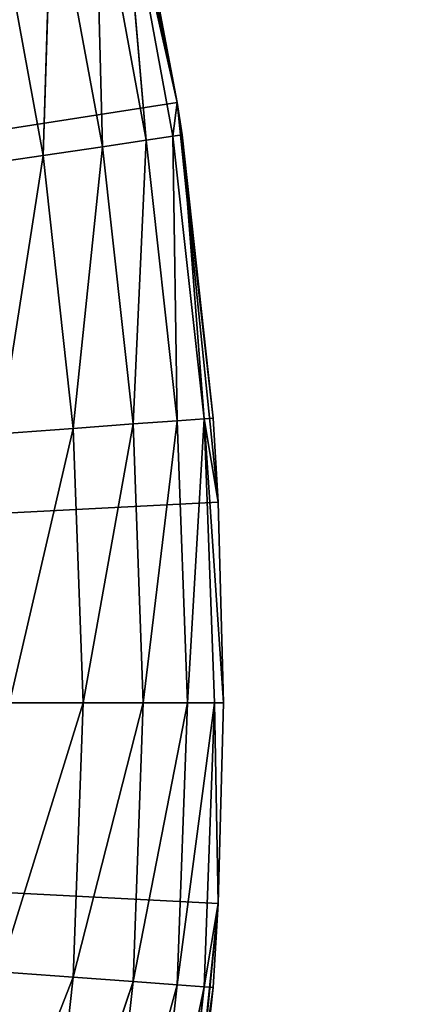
# Model space of a CAD drawing. Extents: x 0.1 to 13.5, y 0.1 to 13.1.
# Tile 159 of 205: x 12.1075 to 12.175, y 10.0163 to 10.1804. Entities that reach past the tile are written whole.
import ezdxf

# ---------------------------------------------------------------- set-up
doc = ezdxf.new("R2010")
doc.units = 0
doc.header["$LTSCALE"] = 2.54
doc.layers.get('0').update_dxf_attribs({"color": 13, "linetype": 'CONTINUOUS'})

# ---------------------------------------------------------------- blocks, each defined once
blk = doc.blocks.new('UCHWYT_NA_PAPIER_TOALETOWY')
at = {"color": 0}
for p, q in [((12.13376, 10.1666, 6.901), (12.12007, 10.23211, 6.901)), ((12.13376, 10.1666, 6.901), (12.12007, 10.23211, 6.901)), ((12.12595, 10.2079, 7.301), (12.13376, 10.1666, 6.901)), ((12.12595, 10.2079, 7.301), (12.13376, 10.1666, 6.901)), ((12.12595, 10.2079, 7.301), (12.13376, 10.1666, 7.301)), ((12.12595, 10.2079, 7.301), (12.13376, 10.1666, 7.301)), ((12.12007, 10.20659, 7.33521), (12.12861, 10.16033, 7.33521)), ((12.12007, 10.20659, 7.33521), (12.12861, 10.16033, 7.33521)), ((12.12007, 10.20659, 7.33521), (12.12132, 10.15926, 7.351)), ((12.12007, 10.20659, 7.33521), (12.12132, 10.15926, 7.351)), ((12.12447, 10.20757, 7.31837), (12.13376, 10.1666, 7.301)), ((12.12447, 10.20757, 7.31837), (12.13376, 10.1666, 7.301)), ((12.12447, 10.20757, 7.31837), (12.13307, 10.16099, 7.31837)), ((12.12447, 10.20757, 7.31837), (12.13307, 10.16099, 7.31837)), ((12.12447, 10.20757, 7.31837), (12.12861, 10.16033, 7.33521)), ((12.12447, 10.20757, 7.31837), (12.12861, 10.16033, 7.33521)), ((12.11288, 10.20499, 7.351), (12.11143, 10.15781, 7.36528)), ((12.11288, 10.20499, 7.351), (12.11143, 10.15781, 7.36528)), ((12.11288, 10.20499, 7.351), (12.12132, 10.15926, 7.351)), ((12.11288, 10.20499, 7.351), (12.12132, 10.15926, 7.351)), ((12.10312, 10.20281, 7.36528), (12.11143, 10.15781, 7.36528)), ((12.10312, 10.20281, 7.36528), (12.11143, 10.15781, 7.36528)), ((12.13376, 10.1666, 6.901), (11.4915, 10.06657, 6.901)), ((12.13376, 10.1666, 6.901), (11.4915, 10.06657, 6.901)), ((12.13376, 10.1666, 7.301), (12.13307, 10.16099, 7.31837)), ((12.14064, 10.10003, 6.901), (12.13376, 10.1666, 6.901)), ((12.13376, 10.1666, 6.901), (12.13977, 10.11402, 7.301)), ((12.13376, 10.1666, 6.901), (12.13977, 10.11402, 7.301)), ((12.13376, 10.1666, 6.901), (12.13458, 10.16121, 7.301)), ((12.13376, 10.1666, 7.301), (12.13376, 10.1666, 6.901)), ((12.13376, 10.1666, 7.301), (12.13376, 10.1666, 6.901)), ((12.13376, 10.1666, 7.301), (12.13458, 10.16121, 7.301)), ((12.13376, 10.1666, 6.901), (12.13458, 10.16121, 7.301)), ((12.14064, 10.10003, 6.901), (12.13376, 10.1666, 6.901)), ((12.12132, 10.15926, 7.351), (12.12861, 10.16033, 7.33521)), ((12.12132, 10.15926, 7.351), (12.12861, 10.16033, 7.33521)), ((12.12641, 10.11304, 7.351), (12.12861, 10.16033, 7.33521)), ((12.12641, 10.11304, 7.351), (12.12861, 10.16033, 7.33521)), ((12.12861, 10.16033, 7.33521), (12.13307, 10.16099, 7.31837)), ((12.12861, 10.16033, 7.33521), (12.13307, 10.16099, 7.31837)), ((12.13375, 10.11358, 7.33521), (12.12861, 10.16033, 7.33521)), ((12.13375, 10.11358, 7.33521), (12.12861, 10.16033, 7.33521)), ((12.13307, 10.16099, 7.31837), (12.13458, 10.16121, 7.301)), ((12.13375, 10.11358, 7.33521), (12.13307, 10.16099, 7.31837)), ((12.13375, 10.11358, 7.33521), (12.13307, 10.16099, 7.31837)), ((12.13825, 10.11391, 7.31837), (12.13307, 10.16099, 7.31837)), ((12.13825, 10.11391, 7.31837), (12.13307, 10.16099, 7.31837)), ((12.13458, 10.16121, 7.301), (12.13977, 10.11402, 7.301)), ((12.13825, 10.11391, 7.31837), (12.13458, 10.16121, 7.301)), ((12.13825, 10.11391, 7.31837), (12.13458, 10.16121, 7.301)), ((12.13458, 10.16121, 7.301), (12.13977, 10.11402, 7.301)), ((12.11143, 10.15781, 7.36528), (12.12132, 10.15926, 7.351)), ((12.11143, 10.15781, 7.36528), (12.12132, 10.15926, 7.351)), ((12.11644, 10.11231, 7.36528), (12.12132, 10.15926, 7.351)), ((12.11644, 10.11231, 7.36528), (12.12132, 10.15926, 7.351)), ((12.12641, 10.11304, 7.351), (12.12132, 10.15926, 7.351)), ((12.12641, 10.11304, 7.351), (12.12132, 10.15926, 7.351)), ((12.09924, 10.15601, 7.37761), (12.11143, 10.15781, 7.36528)), ((12.09924, 10.15601, 7.37761), (12.11143, 10.15781, 7.36528)), ((12.10414, 10.11141, 7.37761), (12.11143, 10.15781, 7.36528)), ((12.10414, 10.11141, 7.37761), (12.11143, 10.15781, 7.36528)), ((12.11644, 10.11231, 7.36528), (12.11143, 10.15781, 7.36528)), ((12.11644, 10.11231, 7.36528), (12.11143, 10.15781, 7.36528)), ((12.12641, 10.11304, 7.351), (12.11644, 10.11231, 7.36528)), ((12.12641, 10.11304, 7.351), (12.11644, 10.11231, 7.36528)), ((12.11811, 10.06657, 7.36528), (12.12641, 10.11304, 7.351)), ((12.11811, 10.06657, 7.36528), (12.12641, 10.11304, 7.351)), ((12.13375, 10.11358, 7.33521), (12.12641, 10.11304, 7.351)), ((12.13375, 10.11358, 7.33521), (12.12641, 10.11304, 7.351)), ((12.12811, 10.06657, 7.351), (12.12641, 10.11304, 7.351)), ((12.12811, 10.06657, 7.351), (12.12641, 10.11304, 7.351)), ((12.12811, 10.06657, 7.351), (12.13375, 10.11358, 7.33521)), ((12.12811, 10.06657, 7.351), (12.13375, 10.11358, 7.33521)), ((12.13825, 10.11391, 7.31837), (12.13375, 10.11358, 7.33521)), ((12.13825, 10.11391, 7.31837), (12.13375, 10.11358, 7.33521)), ((12.13547, 10.06657, 7.33521), (12.13375, 10.11358, 7.33521)), ((12.13547, 10.06657, 7.33521), (12.13375, 10.11358, 7.33521)), ((12.13547, 10.06657, 7.33521), (12.13825, 10.11391, 7.31837)), ((12.13547, 10.06657, 7.33521), (12.13825, 10.11391, 7.31837)), ((12.13977, 10.11402, 7.301), (12.13825, 10.11391, 7.31837)), ((12.13977, 10.11402, 7.301), (12.13825, 10.11391, 7.31837)), ((12.13825, 10.11391, 7.31837), (12.14064, 10.10003, 7.301)), ((12.13998, 10.06657, 7.31837), (12.13825, 10.11391, 7.31837)), ((12.13998, 10.06657, 7.31837), (12.13825, 10.11391, 7.31837)), ((12.1415, 10.06657, 7.301), (12.13825, 10.11391, 7.31837)), ((12.1415, 10.06657, 7.301), (12.13825, 10.11391, 7.31837)), ((12.13825, 10.11391, 7.31837), (12.14064, 10.10003, 7.301)), ((12.14064, 10.10003, 6.901), (12.13977, 10.11402, 7.301)), ((12.13977, 10.11402, 7.301), (12.14064, 10.10003, 7.301)), ((12.14064, 10.10003, 6.901), (12.13977, 10.11402, 7.301)), ((12.13977, 10.11402, 7.301), (12.14064, 10.10003, 7.301)), ((12.11644, 10.11231, 7.36528), (12.10414, 10.11141, 7.37761)), ((12.11644, 10.11231, 7.36528), (12.10414, 10.11141, 7.37761)), ((12.10578, 10.06657, 7.37761), (12.11644, 10.11231, 7.36528)), ((12.10578, 10.06657, 7.37761), (12.11644, 10.11231, 7.36528)), ((12.11811, 10.06657, 7.36528), (12.11644, 10.11231, 7.36528)), ((12.11811, 10.06657, 7.36528), (12.11644, 10.11231, 7.36528)), ((11.4915, 10.06657, 6.901), (12.14064, 10.10003, 6.901)), ((11.4915, 10.06657, 6.901), (12.14064, 10.10003, 6.901)), ((12.1415, 10.06657, 6.901), (12.14064, 10.10003, 7.301)), ((12.14064, 10.10003, 7.301), (12.1415, 10.06657, 7.301)), ((12.1415, 10.06657, 6.901), (12.14064, 10.10003, 7.301)), ((12.1415, 10.06657, 6.901), (12.14064, 10.10003, 6.901)), ((12.14064, 10.10003, 6.901), (12.14064, 10.10003, 7.301)), ((12.14064, 10.10003, 6.901), (12.14064, 10.10003, 7.301)), ((12.1415, 10.06657, 6.901), (12.14064, 10.10003, 6.901)), ((12.14064, 10.10003, 7.301), (12.1415, 10.06657, 7.301)), ((12.14064, 10.03311, 6.901), (11.4915, 10.06657, 6.901)), ((11.4915, 10.06657, 6.901), (12.1415, 10.06657, 6.901)), ((11.4915, 10.06657, 6.901), (12.1415, 10.06657, 6.901)), ((12.14064, 10.03311, 6.901), (11.4915, 10.06657, 6.901)), ((12.10414, 10.02173, 7.37761), (12.11811, 10.06657, 7.36528)), ((12.10414, 10.02173, 7.37761), (12.11811, 10.06657, 7.36528)), ((12.11811, 10.06657, 7.36528), (12.10578, 10.06657, 7.37761)), ((12.11811, 10.06657, 7.36528), (12.10578, 10.06657, 7.37761)), ((12.11644, 10.02083, 7.36528), (12.11811, 10.06657, 7.36528)), ((12.11644, 10.02083, 7.36528), (12.11811, 10.06657, 7.36528)), ((12.11644, 10.02083, 7.36528), (12.12811, 10.06657, 7.351)), ((12.11644, 10.02083, 7.36528), (12.12811, 10.06657, 7.351)), ((12.12811, 10.06657, 7.351), (12.11811, 10.06657, 7.36528)), ((12.12811, 10.06657, 7.351), (12.11811, 10.06657, 7.36528)), ((12.12641, 10.0201, 7.351), (12.12811, 10.06657, 7.351)), ((12.12641, 10.0201, 7.351), (12.12811, 10.06657, 7.351)), ((12.12641, 10.0201, 7.351), (12.13547, 10.06657, 7.33521)), ((12.12641, 10.0201, 7.351), (12.13547, 10.06657, 7.33521)), ((12.13547, 10.06657, 7.33521), (12.12811, 10.06657, 7.351)), ((12.13547, 10.06657, 7.33521), (12.12811, 10.06657, 7.351)), ((12.13998, 10.06657, 7.31837), (12.13375, 10.01956, 7.33521)), ((12.13375, 10.01956, 7.33521), (12.13547, 10.06657, 7.33521)), ((12.13375, 10.01956, 7.33521), (12.13547, 10.06657, 7.33521)), ((12.13998, 10.06657, 7.31837), (12.13375, 10.01956, 7.33521)), ((12.13998, 10.06657, 7.31837), (12.13547, 10.06657, 7.33521)), ((12.13998, 10.06657, 7.31837), (12.13547, 10.06657, 7.33521)), ((12.13825, 10.01924, 7.31837), (12.13998, 10.06657, 7.31837)), ((12.13825, 10.01924, 7.31837), (12.13998, 10.06657, 7.31837)), ((12.14064, 10.03311, 7.301), (12.13998, 10.06657, 7.31837)), ((12.14064, 10.03311, 7.301), (12.13998, 10.06657, 7.31837)), ((12.1415, 10.06657, 7.301), (12.13998, 10.06657, 7.31837)), ((12.1415, 10.06657, 7.301), (12.13998, 10.06657, 7.31837)), ((12.14064, 10.03311, 6.901), (12.1415, 10.06657, 7.301)), ((12.1415, 10.06657, 7.301), (12.14064, 10.03311, 7.301)), ((12.14064, 10.03311, 6.901), (12.1415, 10.06657, 7.301)), ((12.14064, 10.03311, 6.901), (12.1415, 10.06657, 6.901)), ((12.14064, 10.03311, 6.901), (12.1415, 10.06657, 6.901)), ((12.1415, 10.06657, 7.301), (12.14064, 10.03311, 7.301)), ((12.1415, 10.06657, 6.901), (12.1415, 10.06657, 7.301)), ((12.1415, 10.06657, 6.901), (12.1415, 10.06657, 7.301)), ((12.13376, 9.96654, 6.901), (12.14064, 10.03311, 6.901)), ((12.13376, 9.96654, 6.901), (12.14064, 10.03311, 6.901)), ((12.13458, 9.97193, 7.301), (12.14064, 10.03311, 6.901)), ((12.13458, 9.97193, 7.301), (12.14064, 10.03311, 6.901)), ((12.14064, 10.03311, 7.301), (12.13825, 10.01924, 7.31837)), ((12.14064, 10.03311, 7.301), (12.13825, 10.01924, 7.31837)), ((12.14064, 10.03311, 7.301), (12.13977, 10.01912, 7.301)), ((12.13977, 10.01912, 7.301), (12.14064, 10.03311, 6.901)), ((12.13977, 10.01912, 7.301), (12.14064, 10.03311, 6.901)), ((12.14064, 10.03311, 7.301), (12.13977, 10.01912, 7.301)), ((12.14064, 10.03311, 6.901), (12.14064, 10.03311, 7.301)), ((12.14064, 10.03311, 6.901), (12.14064, 10.03311, 7.301)), ((12.09924, 9.97713, 7.37761), (12.11644, 10.02083, 7.36528)), ((12.09924, 9.97713, 7.37761), (12.11644, 10.02083, 7.36528)), ((12.11644, 10.02083, 7.36528), (12.10414, 10.02173, 7.37761)), ((12.11644, 10.02083, 7.36528), (12.10414, 10.02173, 7.37761)), ((12.11143, 9.97534, 7.36528), (12.11644, 10.02083, 7.36528)), ((12.11143, 9.97534, 7.36528), (12.11644, 10.02083, 7.36528)), ((12.12641, 10.0201, 7.351), (12.11644, 10.02083, 7.36528)), ((12.12641, 10.0201, 7.351), (12.11644, 10.02083, 7.36528)), ((12.11143, 9.97534, 7.36528), (12.12641, 10.0201, 7.351)), ((12.11143, 9.97534, 7.36528), (12.12641, 10.0201, 7.351)), ((12.12132, 9.97388, 7.351), (12.12641, 10.0201, 7.351)), ((12.12132, 9.97388, 7.351), (12.12641, 10.0201, 7.351)), ((12.13375, 10.01956, 7.33521), (12.12132, 9.97388, 7.351)), ((12.13375, 10.01956, 7.33521), (12.12132, 9.97388, 7.351)), ((12.13375, 10.01956, 7.33521), (12.12641, 10.0201, 7.351)), ((12.13375, 10.01956, 7.33521), (12.12641, 10.0201, 7.351)), ((12.13375, 10.01956, 7.33521), (12.12861, 9.97281, 7.33521)), ((12.13375, 10.01956, 7.33521), (12.12861, 9.97281, 7.33521)), ((12.13825, 10.01924, 7.31837), (12.12861, 9.97281, 7.33521)), ((12.13825, 10.01924, 7.31837), (12.12861, 9.97281, 7.33521)), ((12.13307, 9.97215, 7.31837), (12.13825, 10.01924, 7.31837)), ((12.13307, 9.97215, 7.31837), (12.13825, 10.01924, 7.31837)), ((12.13977, 10.01912, 7.301), (12.13307, 9.97215, 7.31837)), ((12.13977, 10.01912, 7.301), (12.13307, 9.97215, 7.31837)), ((12.13375, 10.01956, 7.33521), (12.13825, 10.01924, 7.31837)), ((12.13375, 10.01956, 7.33521), (12.13825, 10.01924, 7.31837)), ((12.13977, 10.01912, 7.301), (12.13458, 9.97193, 7.301)), ((12.13977, 10.01912, 7.301), (12.13458, 9.97193, 7.301)), ((12.13977, 10.01912, 7.301), (12.13825, 10.01924, 7.31837)), ((12.13977, 10.01912, 7.301), (12.13825, 10.01924, 7.31837))]:
    blk.add_line(p, q, dxfattribs=at)
mesh = blk.add_polyface(dxfattribs=at)
corners = [(13.4915, 12.86657, 19.801), (0.2915, 12.86657, 19.801), (13.4915, 0.56657, 19.801)]
mesh.append_faces([[corners[k] for k in face] for face in [(0, 1, 2)]], dxfattribs={"color": 0})
mesh = blk.add_polyface(dxfattribs=at)
corners = [(13.4915, 0.56657, 19.801), (0.2915, 12.86657, 19.801), (0.2915, 0.06657, 19.801)]
mesh.append_faces([[corners[k] for k in face] for face in [(0, 1, 2)]], dxfattribs={"color": 0})
mesh = blk.add_polyface(dxfattribs=at)
corners = [(13.4915, 12.86657, 19.70101), (0.2915, 0.06657, 19.70101), (0.2915, 12.86657, 19.70101)]
mesh.append_faces([[corners[k] for k in face] for face in [(0, 1, 2)]], dxfattribs={"color": 0})
mesh = blk.add_polyface(dxfattribs=at)
corners = [(13.4915, 0.56657, 19.70101), (0.2915, 0.06657, 19.70101), (13.4915, 12.86657, 19.70101)]
mesh.append_faces([[corners[k] for k in face] for face in [(0, 1, 2)]], dxfattribs={"color": 0})
mesh = blk.add_polyface(dxfattribs=at)
corners = [(13.4915, 12.86657, 6.801), (2.45732, 8.79487, 6.801), (2.5343, 8.82948, 6.801)]
mesh.append_faces([[corners[k] for k in face] for face in [(0, 1, 2)]], dxfattribs={"color": 0})
mesh = blk.add_polyface(dxfattribs=at)
corners = [(13.4915, 12.86657, 6.801), (11.3718, 10.39546, 6.801), (2.45732, 8.79487, 6.801)]
mesh.append_faces([[corners[k] for k in face] for face in [(0, 1, 2)]], dxfattribs={"color": 0})
mesh = blk.add_polyface(dxfattribs=at)
corners = [(13.4915, 12.86657, 6.801), (2.5343, 8.82948, 6.801), (2.60436, 8.87655, 6.801)]
mesh.append_faces([[corners[k] for k in face] for face in [(0, 1, 2)]], dxfattribs={"color": 0})
mesh = blk.add_polyface(dxfattribs=at)
corners = [(13.4915, 12.86657, 6.801), (2.60436, 8.87655, 6.801), (2.66551, 8.93473, 6.801)]
mesh.append_faces([[corners[k] for k in face] for face in [(0, 1, 2)]], dxfattribs={"color": 0})
mesh = blk.add_polyface(dxfattribs=at)
corners = [(13.4915, 12.86657, 6.801), (2.63619, 10.12735, 6.801), (2.6204, 10.18628, 6.801)]
mesh.append_faces([[corners[k] for k in face] for face in [(0, 1, 2)]], dxfattribs={"color": 0})
mesh = blk.add_polyface(dxfattribs=at)
corners = [(13.4915, 12.86657, 6.801), (2.6415, 10.06657, 6.801), (2.63619, 10.12735, 6.801)]
mesh.append_faces([[corners[k] for k in face] for face in [(0, 1, 2)]], dxfattribs={"color": 0})
mesh = blk.add_polyface(dxfattribs=at)
corners = [(13.4915, 12.86657, 6.801), (2.69658, 9.55968, 6.801), (2.6415, 9.62364, 6.801)]
mesh.append_faces([[corners[k] for k in face] for face in [(0, 1, 2)]], dxfattribs={"color": 0})
mesh = blk.add_polyface(dxfattribs=at)
corners = [(13.4915, 12.86657, 6.801), (2.6415, 9.62364, 6.801), (2.6415, 10.06657, 6.801)]
mesh.append_faces([[corners[k] for k in face] for face in [(0, 1, 2)]], dxfattribs={"color": 0})
mesh = blk.add_polyface(dxfattribs=at)
corners = [(13.4915, 12.86657, 6.801), (2.66551, 8.93473, 6.801), (2.716, 9.00237, 6.801)]
mesh.append_faces([[corners[k] for k in face] for face in [(0, 1, 2)]], dxfattribs={"color": 0})
mesh = blk.add_polyface(dxfattribs=at)
corners = [(13.4915, 12.86657, 6.801), (2.74011, 9.48737, 6.801), (2.69658, 9.55968, 6.801)]
mesh.append_faces([[corners[k] for k in face] for face in [(0, 1, 2)]], dxfattribs={"color": 0})
mesh = blk.add_polyface(dxfattribs=at)
corners = [(13.4915, 12.86657, 6.801), (2.716, 9.00237, 6.801), (2.75439, 9.07754, 6.801)]
mesh.append_faces([[corners[k] for k in face] for face in [(0, 1, 2)]], dxfattribs={"color": 0})
mesh = blk.add_polyface(dxfattribs=at)
corners = [(13.4915, 12.86657, 6.801), (2.77086, 9.40876, 6.801), (2.74011, 9.48737, 6.801)]
mesh.append_faces([[corners[k] for k in face] for face in [(0, 1, 2)]], dxfattribs={"color": 0})
mesh = blk.add_polyface(dxfattribs=at)
corners = [(13.4915, 12.86657, 6.801), (2.75439, 9.07754, 6.801), (2.77959, 9.1581, 6.801)]
mesh.append_faces([[corners[k] for k in face] for face in [(0, 1, 2)]], dxfattribs={"color": 0})
mesh = blk.add_polyface(dxfattribs=at)
corners = [(13.4915, 12.86657, 6.801), (2.78795, 9.3261, 6.801), (2.77086, 9.40876, 6.801)]
mesh.append_faces([[corners[k] for k in face] for face in [(0, 1, 2)]], dxfattribs={"color": 0})
mesh = blk.add_polyface(dxfattribs=at)
corners = [(13.4915, 12.86657, 6.801), (2.77959, 9.1581, 6.801), (2.79089, 9.24175, 6.801)]
mesh.append_faces([[corners[k] for k in face] for face in [(0, 1, 2)]], dxfattribs={"color": 0})
mesh = blk.add_polyface(dxfattribs=at)
corners = [(13.4915, 12.86657, 6.801), (2.79089, 9.24175, 6.801), (2.78795, 9.3261, 6.801)]
mesh.append_faces([[corners[k] for k in face] for face in [(0, 1, 2)]], dxfattribs={"color": 0})
mesh = blk.add_polyface(dxfattribs=at)
corners = [(13.4915, 12.86657, 6.801), (11.83619, 10.12735, 6.801), (11.8204, 10.18628, 6.801)]
mesh.append_faces([[corners[k] for k in face] for face in [(0, 1, 2)]], dxfattribs={"color": 0})
mesh = blk.add_polyface(dxfattribs=at)
corners = [(13.4915, 12.86657, 6.901), (11.8204, 10.18628, 6.901), (11.83619, 10.12735, 6.901)]
mesh.append_faces([[corners[k] for k in face] for face in [(0, 1, 2)]], dxfattribs={"color": 0})
mesh = blk.add_polyface(dxfattribs=at)
corners = [(13.4915, 7.26657, 6.801), (11.83619, 10.00579, 6.801), (13.4915, 12.86657, 6.801)]
mesh.append_faces([[corners[k] for k in face] for face in [(0, 1, 2)]], dxfattribs={"color": 0})
mesh = blk.add_polyface(dxfattribs=at)
corners = [(13.4915, 12.86657, 6.801), (11.83619, 10.00579, 6.801), (11.8415, 10.06657, 6.801)]
mesh.append_faces([[corners[k] for k in face] for face in [(0, 1, 2)]], dxfattribs={"color": 0})
mesh = blk.add_polyface(dxfattribs=at)
corners = [(13.4915, 12.86657, 6.801), (11.8415, 10.06657, 6.801), (11.83619, 10.12735, 6.801)]
mesh.append_faces([[corners[k] for k in face] for face in [(0, 1, 2)]], dxfattribs={"color": 0})
mesh = blk.add_polyface(dxfattribs=at)
corners = [(13.4915, 12.86657, 6.901), (11.83619, 10.12735, 6.901), (11.8415, 10.06657, 6.901)]
mesh.append_faces([[corners[k] for k in face] for face in [(0, 1, 2)]], dxfattribs={"color": 0})
mesh = blk.add_polyface(dxfattribs=at)
corners = [(13.4915, 12.86657, 6.901), (11.8415, 10.06657, 6.901), (13.4915, 7.26657, 6.901)]
mesh.append_faces([[corners[k] for k in face] for face in [(0, 1, 2)]], dxfattribs={"color": 0})
mesh = blk.add_polyface(dxfattribs=at)
corners = [(13.2915, 7.06657, 6.901), (2.41121, 10.39546, 6.901), (2.4665, 10.36968, 6.901)]
mesh.append_faces([[corners[k] for k in face] for face in [(0, 1, 2)]], dxfattribs={"color": 0})
mesh = blk.add_polyface(dxfattribs=at)
corners = [(13.2915, 7.06657, 6.901), (11.3718, 9.73768, 6.901), (2.41121, 10.39546, 6.901)]
mesh.append_faces([[corners[k] for k in face] for face in [(0, 1, 2)]], dxfattribs={"color": 0})
mesh = blk.add_polyface(dxfattribs=at)
corners = [(13.2915, 7.06657, 6.901), (2.4665, 10.36968, 6.901), (2.51648, 10.33469, 6.901)]
mesh.append_faces([[corners[k] for k in face] for face in [(0, 1, 2)]], dxfattribs={"color": 0})
mesh = blk.add_polyface(dxfattribs=at)
corners = [(13.2915, 7.06657, 6.901), (2.51648, 10.33469, 6.901), (2.55962, 10.29155, 6.901)]
mesh.append_faces([[corners[k] for k in face] for face in [(0, 1, 2)]], dxfattribs={"color": 0})
mesh = blk.add_polyface(dxfattribs=at)
corners = [(12.12007, 10.23211, 6.901), (11.4915, 10.06657, 6.901), (12.09972, 10.29586, 6.901)]
mesh.append_faces([[corners[k] for k in face] for face in [(0, 1, 2)]], dxfattribs={"color": 0})
mesh = blk.add_polyface(dxfattribs=at)
corners = [(13.2915, 7.06657, 6.901), (2.55962, 10.29155, 6.901), (2.59461, 10.24157, 6.901)]
mesh.append_faces([[corners[k] for k in face] for face in [(0, 1, 2)]], dxfattribs={"color": 0})
mesh = blk.add_polyface(dxfattribs=at)
corners = [(13.2915, 7.06657, 6.901), (2.59461, 10.24157, 6.901), (2.6204, 10.18628, 6.901)]
mesh.append_faces([[corners[k] for k in face] for face in [(0, 1, 2)]], dxfattribs={"color": 0})
mesh = blk.add_polyface(dxfattribs=at)
corners = [(12.13376, 10.1666, 6.901), (11.4915, 10.06657, 6.901), (12.12007, 10.23211, 6.901)]
mesh.append_faces([[corners[k] for k in face] for face in [(0, 1, 2)]], dxfattribs={"color": 0})
mesh = blk.add_polyface(dxfattribs=at)
corners = [(12.12007, 10.23211, 6.901), (12.12595, 10.2079, 7.301), (12.13376, 10.1666, 6.901)]
mesh.append_faces([[corners[k] for k in face] for face in [(0, 1, 2)]], dxfattribs={"color": 0})
mesh = blk.add_polyface(dxfattribs=at)
corners = [(12.12595, 10.2079, 7.301), (12.12447, 10.20757, 7.31837), (12.13376, 10.1666, 7.301)]
mesh.append_faces([[corners[k] for k in face] for face in [(0, 1, 2)]], dxfattribs={"color": 0})
mesh = blk.add_polyface(dxfattribs=at)
corners = [(12.12595, 10.2079, 7.301), (12.13376, 10.1666, 7.301), (12.13376, 10.1666, 6.901)]
mesh.append_faces([[corners[k] for k in face] for face in [(0, 1, 2)]], dxfattribs={"color": 0})
mesh = blk.add_polyface(dxfattribs=at)
corners = [(12.12007, 10.20659, 7.33521), (12.11288, 10.20499, 7.351), (12.12132, 10.15926, 7.351)]
mesh.append_faces([[corners[k] for k in face] for face in [(0, 1, 2)]], dxfattribs={"color": 0})
mesh = blk.add_polyface(dxfattribs=at)
corners = [(12.12447, 10.20757, 7.31837), (12.12007, 10.20659, 7.33521), (12.12861, 10.16033, 7.33521)]
mesh.append_faces([[corners[k] for k in face] for face in [(0, 1, 2)]], dxfattribs={"color": 0})
mesh = blk.add_polyface(dxfattribs=at)
corners = [(12.12007, 10.20659, 7.33521), (12.12132, 10.15926, 7.351), (12.12861, 10.16033, 7.33521)]
mesh.append_faces([[corners[k] for k in face] for face in [(0, 1, 2)]], dxfattribs={"color": 0})
mesh = blk.add_polyface(dxfattribs=at)
corners = [(12.12447, 10.20757, 7.31837), (12.13307, 10.16099, 7.31837), (12.13376, 10.1666, 7.301)]
mesh.append_faces([[corners[k] for k in face] for face in [(0, 1, 2)]], dxfattribs={"color": 0})
mesh = blk.add_polyface(dxfattribs=at)
corners = [(12.12447, 10.20757, 7.31837), (12.12861, 10.16033, 7.33521), (12.13307, 10.16099, 7.31837)]
mesh.append_faces([[corners[k] for k in face] for face in [(0, 1, 2)]], dxfattribs={"color": 0})
mesh = blk.add_polyface(dxfattribs=at)
corners = [(12.11288, 10.20499, 7.351), (12.10312, 10.20281, 7.36528), (12.11143, 10.15781, 7.36528)]
mesh.append_faces([[corners[k] for k in face] for face in [(0, 1, 2)]], dxfattribs={"color": 0})
mesh = blk.add_polyface(dxfattribs=at)
corners = [(12.11288, 10.20499, 7.351), (12.11143, 10.15781, 7.36528), (12.12132, 10.15926, 7.351)]
mesh.append_faces([[corners[k] for k in face] for face in [(0, 1, 2)]], dxfattribs={"color": 0})
mesh = blk.add_polyface(dxfattribs=at)
corners = [(12.11143, 10.15781, 7.36528), (12.10312, 10.20281, 7.36528), (12.09924, 10.15601, 7.37761)]
mesh.append_faces([[corners[k] for k in face] for face in [(0, 1, 2)]], dxfattribs={"color": 0})
mesh = blk.add_polyface(dxfattribs=at)
corners = [(13.2915, 7.06657, 6.901), (2.6204, 10.18628, 6.901), (2.63619, 10.12735, 6.901)]
mesh.append_faces([[corners[k] for k in face] for face in [(0, 1, 2)]], dxfattribs={"color": 0})
mesh = blk.add_polyface(dxfattribs=at)
corners = [(12.14064, 10.10003, 6.901), (11.4915, 10.06657, 6.901), (12.13376, 10.1666, 6.901)]
mesh.append_faces([[corners[k] for k in face] for face in [(0, 1, 2)]], dxfattribs={"color": 0})
mesh = blk.add_polyface(dxfattribs=at)
corners = [(12.13376, 10.1666, 6.901), (12.13977, 10.11402, 7.301), (12.14064, 10.10003, 6.901)]
mesh.append_faces([[corners[k] for k in face] for face in [(0, 1, 2)]], dxfattribs={"color": 0})
mesh = blk.add_polyface(dxfattribs=at)
corners = [(12.13376, 10.1666, 6.901), (12.13458, 10.16121, 7.301), (12.13977, 10.11402, 7.301)]
mesh.append_faces([[corners[k] for k in face] for face in [(0, 1, 2)]], dxfattribs={"color": 0})
mesh = blk.add_polyface(dxfattribs=at)
corners = [(12.13376, 10.1666, 7.301), (12.13458, 10.16121, 7.301), (12.13376, 10.1666, 6.901)]
mesh.append_faces([[corners[k] for k in face] for face in [(0, 1, 2)]], dxfattribs={"color": 0})
mesh = blk.add_polyface(dxfattribs=at)
corners = [(12.12861, 10.16033, 7.33521), (12.12132, 10.15926, 7.351), (12.12641, 10.11304, 7.351)]
mesh.append_faces([[corners[k] for k in face] for face in [(0, 1, 2)]], dxfattribs={"color": 0})
mesh = blk.add_polyface(dxfattribs=at)
corners = [(12.12861, 10.16033, 7.33521), (12.12641, 10.11304, 7.351), (12.13375, 10.11358, 7.33521)]
mesh.append_faces([[corners[k] for k in face] for face in [(0, 1, 2)]], dxfattribs={"color": 0})
mesh = blk.add_polyface(dxfattribs=at)
corners = [(12.13307, 10.16099, 7.31837), (12.12861, 10.16033, 7.33521), (12.13375, 10.11358, 7.33521)]
mesh.append_faces([[corners[k] for k in face] for face in [(0, 1, 2)]], dxfattribs={"color": 0})
mesh = blk.add_polyface(dxfattribs=at)
corners = [(12.13458, 10.16121, 7.301), (12.13307, 10.16099, 7.31837), (12.13825, 10.11391, 7.31837)]
mesh.append_faces([[corners[k] for k in face] for face in [(0, 1, 2)]], dxfattribs={"color": 0})
mesh = blk.add_polyface(dxfattribs=at)
corners = [(12.13307, 10.16099, 7.31837), (12.13375, 10.11358, 7.33521), (12.13825, 10.11391, 7.31837)]
mesh.append_faces([[corners[k] for k in face] for face in [(0, 1, 2)]], dxfattribs={"color": 0})
mesh = blk.add_polyface(dxfattribs=at)
corners = [(12.13458, 10.16121, 7.301), (12.13825, 10.11391, 7.31837), (12.13977, 10.11402, 7.301)]
mesh.append_faces([[corners[k] for k in face] for face in [(0, 1, 2)]], dxfattribs={"color": 0})
mesh = blk.add_polyface(dxfattribs=at)
corners = [(12.12132, 10.15926, 7.351), (12.11143, 10.15781, 7.36528), (12.11644, 10.11231, 7.36528)]
mesh.append_faces([[corners[k] for k in face] for face in [(0, 1, 2)]], dxfattribs={"color": 0})
mesh = blk.add_polyface(dxfattribs=at)
corners = [(12.12132, 10.15926, 7.351), (12.11644, 10.11231, 7.36528), (12.12641, 10.11304, 7.351)]
mesh.append_faces([[corners[k] for k in face] for face in [(0, 1, 2)]], dxfattribs={"color": 0})
mesh = blk.add_polyface(dxfattribs=at)
corners = [(12.11143, 10.15781, 7.36528), (12.09924, 10.15601, 7.37761), (12.10414, 10.11141, 7.37761)]
mesh.append_faces([[corners[k] for k in face] for face in [(0, 1, 2)]], dxfattribs={"color": 0})
mesh = blk.add_polyface(dxfattribs=at)
corners = [(12.11644, 10.11231, 7.36528), (12.11143, 10.15781, 7.36528), (12.10414, 10.11141, 7.37761)]
mesh.append_faces([[corners[k] for k in face] for face in [(0, 1, 2)]], dxfattribs={"color": 0})
mesh = blk.add_polyface(dxfattribs=at)
corners = [(13.2915, 7.06657, 6.901), (2.63619, 10.12735, 6.901), (2.74011, 9.48737, 6.901)]
mesh.append_faces([[corners[k] for k in face] for face in [(0, 1, 2)]], dxfattribs={"color": 0})
mesh = blk.add_polyface(dxfattribs=at)
corners = [(12.12641, 10.11304, 7.351), (12.11644, 10.11231, 7.36528), (12.11811, 10.06657, 7.36528)]
mesh.append_faces([[corners[k] for k in face] for face in [(0, 1, 2)]], dxfattribs={"color": 0})
mesh = blk.add_polyface(dxfattribs=at)
corners = [(12.12641, 10.11304, 7.351), (12.11811, 10.06657, 7.36528), (12.12811, 10.06657, 7.351)]
mesh.append_faces([[corners[k] for k in face] for face in [(0, 1, 2)]], dxfattribs={"color": 0})
mesh = blk.add_polyface(dxfattribs=at)
corners = [(12.13375, 10.11358, 7.33521), (12.12641, 10.11304, 7.351), (12.12811, 10.06657, 7.351)]
mesh.append_faces([[corners[k] for k in face] for face in [(0, 1, 2)]], dxfattribs={"color": 0})
mesh = blk.add_polyface(dxfattribs=at)
corners = [(12.13375, 10.11358, 7.33521), (12.12811, 10.06657, 7.351), (12.13547, 10.06657, 7.33521)]
mesh.append_faces([[corners[k] for k in face] for face in [(0, 1, 2)]], dxfattribs={"color": 0})
mesh = blk.add_polyface(dxfattribs=at)
corners = [(12.13825, 10.11391, 7.31837), (12.13375, 10.11358, 7.33521), (12.13547, 10.06657, 7.33521)]
mesh.append_faces([[corners[k] for k in face] for face in [(0, 1, 2)]], dxfattribs={"color": 0})
mesh = blk.add_polyface(dxfattribs=at)
corners = [(12.13825, 10.11391, 7.31837), (12.13547, 10.06657, 7.33521), (12.13998, 10.06657, 7.31837)]
mesh.append_faces([[corners[k] for k in face] for face in [(0, 1, 2)]], dxfattribs={"color": 0})
mesh = blk.add_polyface(dxfattribs=at)
corners = [(12.13977, 10.11402, 7.301), (12.13825, 10.11391, 7.31837), (12.14064, 10.10003, 7.301)]
mesh.append_faces([[corners[k] for k in face] for face in [(0, 1, 2)]], dxfattribs={"color": 0})
mesh = blk.add_polyface(dxfattribs=at)
corners = [(12.13825, 10.11391, 7.31837), (12.13998, 10.06657, 7.31837), (12.1415, 10.06657, 7.301)]
mesh.append_faces([[corners[k] for k in face] for face in [(0, 1, 2)]], dxfattribs={"color": 0})
mesh = blk.add_polyface(dxfattribs=at)
corners = [(12.13825, 10.11391, 7.31837), (12.1415, 10.06657, 7.301), (12.14064, 10.10003, 7.301)]
mesh.append_faces([[corners[k] for k in face] for face in [(0, 1, 2)]], dxfattribs={"color": 0})
mesh = blk.add_polyface(dxfattribs=at)
corners = [(12.13977, 10.11402, 7.301), (12.14064, 10.10003, 7.301), (12.14064, 10.10003, 6.901)]
mesh.append_faces([[corners[k] for k in face] for face in [(0, 1, 2)]], dxfattribs={"color": 0})
mesh = blk.add_polyface(dxfattribs=at)
corners = [(12.11644, 10.11231, 7.36528), (12.10414, 10.11141, 7.37761), (12.10578, 10.06657, 7.37761)]
mesh.append_faces([[corners[k] for k in face] for face in [(0, 1, 2)]], dxfattribs={"color": 0})
mesh = blk.add_polyface(dxfattribs=at)
corners = [(12.11644, 10.11231, 7.36528), (12.10578, 10.06657, 7.37761), (12.11811, 10.06657, 7.36528)]
mesh.append_faces([[corners[k] for k in face] for face in [(0, 1, 2)]], dxfattribs={"color": 0})
mesh = blk.add_polyface(dxfattribs=at)
corners = [(12.1415, 10.06657, 6.901), (11.4915, 10.06657, 6.901), (12.14064, 10.10003, 6.901)]
mesh.append_faces([[corners[k] for k in face] for face in [(0, 1, 2)]], dxfattribs={"color": 0})
mesh = blk.add_polyface(dxfattribs=at)
corners = [(12.14064, 10.10003, 7.301), (12.1415, 10.06657, 7.301), (12.1415, 10.06657, 6.901)]
mesh.append_faces([[corners[k] for k in face] for face in [(0, 1, 2)]], dxfattribs={"color": 0})
mesh = blk.add_polyface(dxfattribs=at)
corners = [(12.14064, 10.10003, 7.301), (12.1415, 10.06657, 6.901), (12.14064, 10.10003, 6.901)]
mesh.append_faces([[corners[k] for k in face] for face in [(0, 1, 2)]], dxfattribs={"color": 0})
mesh = blk.add_polyface(dxfattribs=at)
corners = [(12.1415, 10.06657, 6.901), (12.14064, 10.03311, 6.901), (11.4915, 10.06657, 6.901)]
mesh.append_faces([[corners[k] for k in face] for face in [(0, 1, 2)]], dxfattribs={"color": 0})
mesh = blk.add_polyface(dxfattribs=at)
corners = [(12.14064, 10.03311, 6.901), (12.13376, 9.96654, 6.901), (11.4915, 10.06657, 6.901)]
mesh.append_faces([[corners[k] for k in face] for face in [(0, 1, 2)]], dxfattribs={"color": 0})
mesh = blk.add_polyface(dxfattribs=at)
corners = [(12.13376, 9.96654, 6.901), (12.12007, 9.90103, 6.901), (11.4915, 10.06657, 6.901)]
mesh.append_faces([[corners[k] for k in face] for face in [(0, 1, 2)]], dxfattribs={"color": 0})
mesh = blk.add_polyface(dxfattribs=at)
corners = [(12.12007, 9.90103, 6.901), (12.09972, 9.83728, 6.901), (11.4915, 10.06657, 6.901)]
mesh.append_faces([[corners[k] for k in face] for face in [(0, 1, 2)]], dxfattribs={"color": 0})
mesh = blk.add_polyface(dxfattribs=at)
corners = [(13.4915, 7.26657, 6.901), (11.8415, 10.06657, 6.901), (11.83619, 10.00579, 6.901)]
mesh.append_faces([[corners[k] for k in face] for face in [(0, 1, 2)]], dxfattribs={"color": 0})
mesh = blk.add_polyface(dxfattribs=at)
corners = [(12.11811, 10.06657, 7.36528), (12.10578, 10.06657, 7.37761), (12.10414, 10.02173, 7.37761)]
mesh.append_faces([[corners[k] for k in face] for face in [(0, 1, 2)]], dxfattribs={"color": 0})
mesh = blk.add_polyface(dxfattribs=at)
corners = [(12.11811, 10.06657, 7.36528), (12.10414, 10.02173, 7.37761), (12.11644, 10.02083, 7.36528)]
mesh.append_faces([[corners[k] for k in face] for face in [(0, 1, 2)]], dxfattribs={"color": 0})
mesh = blk.add_polyface(dxfattribs=at)
corners = [(12.11811, 10.06657, 7.36528), (12.11644, 10.02083, 7.36528), (12.12811, 10.06657, 7.351)]
mesh.append_faces([[corners[k] for k in face] for face in [(0, 1, 2)]], dxfattribs={"color": 0})
mesh = blk.add_polyface(dxfattribs=at)
corners = [(12.12811, 10.06657, 7.351), (12.11644, 10.02083, 7.36528), (12.12641, 10.0201, 7.351)]
mesh.append_faces([[corners[k] for k in face] for face in [(0, 1, 2)]], dxfattribs={"color": 0})
mesh = blk.add_polyface(dxfattribs=at)
corners = [(12.12811, 10.06657, 7.351), (12.12641, 10.0201, 7.351), (12.13547, 10.06657, 7.33521)]
mesh.append_faces([[corners[k] for k in face] for face in [(0, 1, 2)]], dxfattribs={"color": 0})
mesh = blk.add_polyface(dxfattribs=at)
corners = [(12.13547, 10.06657, 7.33521), (12.12641, 10.0201, 7.351), (12.13375, 10.01956, 7.33521)]
mesh.append_faces([[corners[k] for k in face] for face in [(0, 1, 2)]], dxfattribs={"color": 0})
mesh = blk.add_polyface(dxfattribs=at)
corners = [(12.13998, 10.06657, 7.31837), (12.13375, 10.01956, 7.33521), (12.13825, 10.01924, 7.31837)]
mesh.append_faces([[corners[k] for k in face] for face in [(0, 1, 2)]], dxfattribs={"color": 0})
mesh = blk.add_polyface(dxfattribs=at)
corners = [(12.13547, 10.06657, 7.33521), (12.13375, 10.01956, 7.33521), (12.13998, 10.06657, 7.31837)]
mesh.append_faces([[corners[k] for k in face] for face in [(0, 1, 2)]], dxfattribs={"color": 0})
mesh = blk.add_polyface(dxfattribs=at)
corners = [(12.13998, 10.06657, 7.31837), (12.13825, 10.01924, 7.31837), (12.14064, 10.03311, 7.301)]
mesh.append_faces([[corners[k] for k in face] for face in [(0, 1, 2)]], dxfattribs={"color": 0})
mesh = blk.add_polyface(dxfattribs=at)
corners = [(12.13998, 10.06657, 7.31837), (12.14064, 10.03311, 7.301), (12.1415, 10.06657, 7.301)]
mesh.append_faces([[corners[k] for k in face] for face in [(0, 1, 2)]], dxfattribs={"color": 0})
mesh = blk.add_polyface(dxfattribs=at)
corners = [(12.1415, 10.06657, 7.301), (12.14064, 10.03311, 7.301), (12.14064, 10.03311, 6.901)]
mesh.append_faces([[corners[k] for k in face] for face in [(0, 1, 2)]], dxfattribs={"color": 0})
mesh = blk.add_polyface(dxfattribs=at)
corners = [(12.1415, 10.06657, 7.301), (12.14064, 10.03311, 6.901), (12.1415, 10.06657, 6.901)]
mesh.append_faces([[corners[k] for k in face] for face in [(0, 1, 2)]], dxfattribs={"color": 0})
mesh = blk.add_polyface(dxfattribs=at)
corners = [(12.14064, 10.03311, 6.901), (12.13458, 9.97193, 7.301), (12.13376, 9.96654, 6.901)]
mesh.append_faces([[corners[k] for k in face] for face in [(0, 1, 2)]], dxfattribs={"color": 0})
mesh = blk.add_polyface(dxfattribs=at)
corners = [(12.14064, 10.03311, 6.901), (12.13977, 10.01912, 7.301), (12.13458, 9.97193, 7.301)]
mesh.append_faces([[corners[k] for k in face] for face in [(0, 1, 2)]], dxfattribs={"color": 0})
mesh = blk.add_polyface(dxfattribs=at)
corners = [(12.14064, 10.03311, 7.301), (12.13825, 10.01924, 7.31837), (12.13977, 10.01912, 7.301)]
mesh.append_faces([[corners[k] for k in face] for face in [(0, 1, 2)]], dxfattribs={"color": 0})
mesh = blk.add_polyface(dxfattribs=at)
corners = [(12.14064, 10.03311, 7.301), (12.13977, 10.01912, 7.301), (12.14064, 10.03311, 6.901)]
mesh.append_faces([[corners[k] for k in face] for face in [(0, 1, 2)]], dxfattribs={"color": 0})
mesh = blk.add_polyface(dxfattribs=at)
corners = [(12.11644, 10.02083, 7.36528), (12.10414, 10.02173, 7.37761), (12.09924, 9.97713, 7.37761)]
mesh.append_faces([[corners[k] for k in face] for face in [(0, 1, 2)]], dxfattribs={"color": 0})
mesh = blk.add_polyface(dxfattribs=at)
corners = [(12.11644, 10.02083, 7.36528), (12.09924, 9.97713, 7.37761), (12.11143, 9.97534, 7.36528)]
mesh.append_faces([[corners[k] for k in face] for face in [(0, 1, 2)]], dxfattribs={"color": 0})
mesh = blk.add_polyface(dxfattribs=at)
corners = [(12.11644, 10.02083, 7.36528), (12.11143, 9.97534, 7.36528), (12.12641, 10.0201, 7.351)]
mesh.append_faces([[corners[k] for k in face] for face in [(0, 1, 2)]], dxfattribs={"color": 0})
mesh = blk.add_polyface(dxfattribs=at)
corners = [(12.12641, 10.0201, 7.351), (12.11143, 9.97534, 7.36528), (12.12132, 9.97388, 7.351)]
mesh.append_faces([[corners[k] for k in face] for face in [(0, 1, 2)]], dxfattribs={"color": 0})
mesh = blk.add_polyface(dxfattribs=at)
corners = [(12.12641, 10.0201, 7.351), (12.12132, 9.97388, 7.351), (12.13375, 10.01956, 7.33521)]
mesh.append_faces([[corners[k] for k in face] for face in [(0, 1, 2)]], dxfattribs={"color": 0})
mesh = blk.add_polyface(dxfattribs=at)
corners = [(12.13375, 10.01956, 7.33521), (12.12132, 9.97388, 7.351), (12.12861, 9.97281, 7.33521)]
mesh.append_faces([[corners[k] for k in face] for face in [(0, 1, 2)]], dxfattribs={"color": 0})
mesh = blk.add_polyface(dxfattribs=at)
corners = [(12.13375, 10.01956, 7.33521), (12.12861, 9.97281, 7.33521), (12.13825, 10.01924, 7.31837)]
mesh.append_faces([[corners[k] for k in face] for face in [(0, 1, 2)]], dxfattribs={"color": 0})
mesh = blk.add_polyface(dxfattribs=at)
corners = [(12.13825, 10.01924, 7.31837), (12.12861, 9.97281, 7.33521), (12.13307, 9.97215, 7.31837)]
mesh.append_faces([[corners[k] for k in face] for face in [(0, 1, 2)]], dxfattribs={"color": 0})
mesh = blk.add_polyface(dxfattribs=at)
corners = [(12.13825, 10.01924, 7.31837), (12.13307, 9.97215, 7.31837), (12.13977, 10.01912, 7.301)]
mesh.append_faces([[corners[k] for k in face] for face in [(0, 1, 2)]], dxfattribs={"color": 0})
mesh = blk.add_polyface(dxfattribs=at)
corners = [(12.13977, 10.01912, 7.301), (12.13307, 9.97215, 7.31837), (12.13458, 9.97193, 7.301)]
mesh.append_faces([[corners[k] for k in face] for face in [(0, 1, 2)]], dxfattribs={"color": 0})

msp = doc.modelspace()

# ---------------------------------------------------------------- block references
at = {"color": 0}
msp.add_blockref('UCHWYT_NA_PAPIER_TOALETOWY', (0, 0), dxfattribs=at)

doc.saveas('drawing.dxf')
